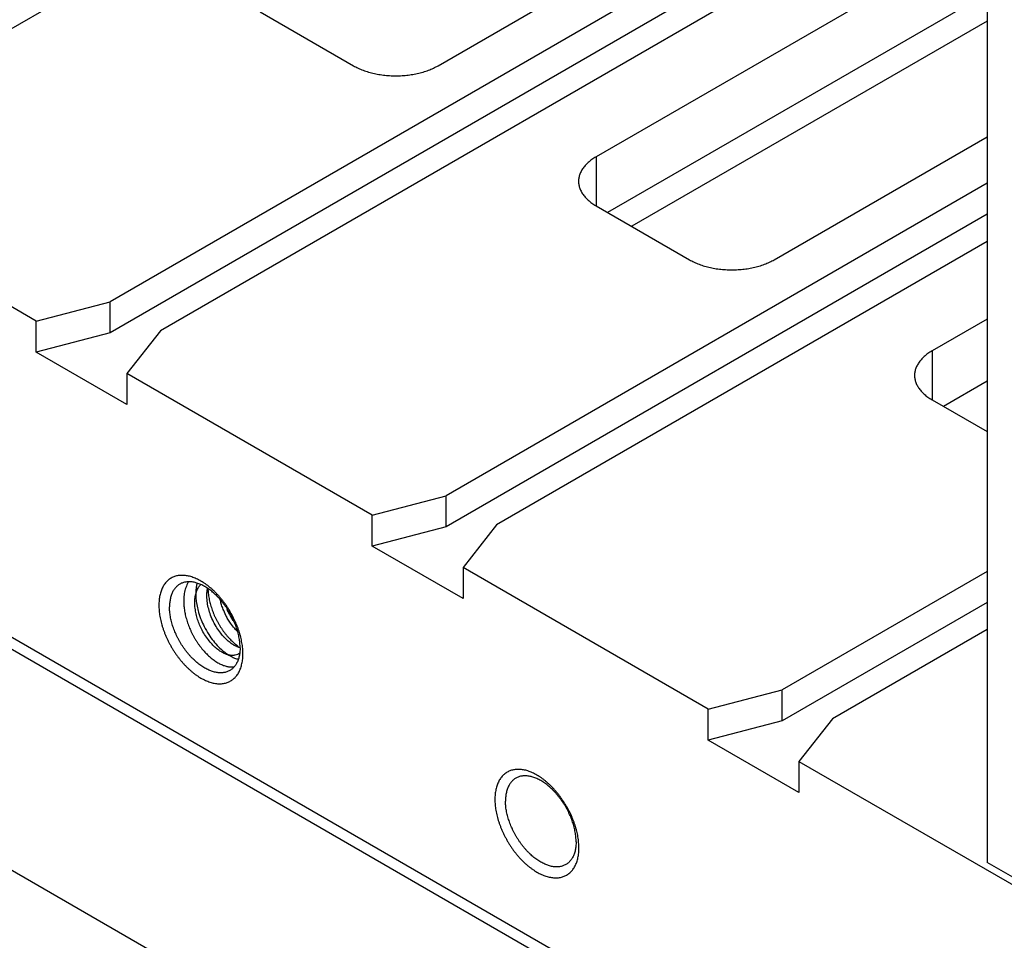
# Model space of a CAD drawing. Header units: inches. Extents: x 0 to 34, y 0 to 22.
# Tile 15 of 46: x 3.9 to 4.9, y 10.9 to 11.9. Entities that reach past the tile are written whole.
import ezdxf

# ---------------------------------------------------------------- set-up
doc = ezdxf.new("R2010")
doc.units = ezdxf.units.IN
doc.header["$LTSCALE"] = 1.87
doc.header["$MEASUREMENT"] = 0
doc.layers.get('0').update_dxf_attribs({"linetype": 'CONTINUOUS'})

msp = doc.modelspace()

# ---------------------------------------------------------------- linework, layer by layer
at = {"color": 7, "linetype": 'CONTINUOUS'}
for p, q in [((4.9043, 13.7635), (4.9043, 10.9867)), ((4.9043, 12.4565), (3.681, 11.7502)), ((4.9043, 12.1094), (3.9816, 11.5766)), ((4.9043, 12.0768), (3.9816, 11.544)), ((4.3266, 11.8249), (4.7679, 12.0796)), ((4.9043, 12.0482), (4.0346, 11.546)), ((4.9043, 11.9665), (4.4928, 11.7289)), ((4.9043, 11.9012), (4.5048, 11.6706)), ((4.1392, 11.8816), (4.2375, 11.8249)), ((4.9043, 11.8718), (4.5303, 11.6559)), ((5.0033, 10.5735), (2.7972, 11.8474)), ((2.8007, 11.8331), (4.9927, 10.5674)), ((4.6802, 11.6207), (4.9043, 11.7502)), ((3.9038, 11.5562), (3.6457, 11.7053)), ((4.9043, 11.7012), (4.3351, 11.3725)), ((4.4928, 11.6775), (4.5911, 11.6207)), ((4.9043, 11.6685), (4.3351, 11.3398)), ((4.9043, 11.6399), (4.3881, 11.3419)), ((3.9038, 11.5562), (3.9816, 11.5766)), ((3.9816, 11.544), (3.9816, 11.5766)), ((3.9038, 11.5236), (3.9038, 11.5562)), ((4.9043, 11.5583), (4.8463, 11.5248)), ((3.9816, 11.544), (3.9038, 11.5236)), ((4.0346, 11.546), (3.9992, 11.5011)), ((3.9992, 11.4685), (3.9038, 11.5236)), ((4.2573, 11.3521), (3.9992, 11.5011)), ((3.9992, 11.5011), (3.9992, 11.4685)), ((4.9043, 11.493), (4.8584, 11.4664)), ((4.8463, 11.4734), (4.9043, 11.4399)), ((4.6162, 10.5521), (3.0589, 11.4513)), ((4.2573, 11.3521), (4.3351, 11.3725)), ((4.3351, 11.3398), (4.3351, 11.3725)), ((4.2573, 11.3194), (4.2573, 11.3521)), ((4.3351, 11.3398), (4.2573, 11.3194)), ((4.3881, 11.3419), (4.3528, 11.297)), ((4.3528, 11.2643), (4.2573, 11.3194)), ((4.6109, 11.148), (4.3528, 11.297)), ((4.3528, 11.297), (4.3528, 11.2643)), ((4.9043, 11.2929), (4.6887, 11.1684)), ((4.9043, 11.2602), (4.6887, 11.1357)), ((4.9043, 11.2317), (4.7417, 11.1377)), ((4.6109, 11.148), (4.6887, 11.1684)), ((4.6887, 11.1357), (4.6887, 11.1684)), ((4.6109, 11.1153), (4.6109, 11.148)), ((4.7417, 11.1377), (4.7063, 11.0928)), ((4.6887, 11.1357), (4.6109, 11.1153)), ((4.7063, 11.0602), (4.6109, 11.1153)), ((4.7063, 11.0928), (5.0033, 10.9214)), ((4.7063, 11.0928), (4.7063, 11.0602)), ((5.0033, 10.9295), (4.9043, 10.9867))]:
    msp.add_line(p, q, dxfattribs=at)
at = {"color": 9, "linetype": 'CONTINUOUS'}
for p, q in [((4.4928, 11.7289), (4.4928, 11.6775)), ((4.8463, 11.5248), (4.8463, 11.4734))]:
    msp.add_line(p, q, dxfattribs=at)
at = {"color": 7, "linetype": 'CONTINUOUS'}
for points, knots in [([(4.2375, 11.8249), (4.2383, 11.8244), (4.2399, 11.8235), (4.2424, 11.8223), (4.2451, 11.8211), (4.2478, 11.8201), (4.2506, 11.8191), (4.2535, 11.8182), (4.2565, 11.8173), (4.2595, 11.8166), (4.2626, 11.816), (4.2658, 11.8154), (4.269, 11.815), (4.2722, 11.8147), (4.2755, 11.8144), (4.2788, 11.8143), (4.2821, 11.8142), (4.2854, 11.8143), (4.2887, 11.8144), (4.2919, 11.8147), (4.2952, 11.815), (4.2984, 11.8154), (4.3015, 11.816), (4.3046, 11.8166), (4.3077, 11.8173), (4.3107, 11.8182), (4.3136, 11.8191), (4.3164, 11.8201), (4.3191, 11.8211), (4.3217, 11.8223), (4.3242, 11.8235), (4.3258, 11.8244), (4.3266, 11.8249)], [0, 0, 0, 0, 0.029453, 0.059664, 0.090562, 0.122135, 0.154362, 0.187158, 0.220494, 0.254343, 0.288604, 0.323242, 0.358222, 0.393434, 0.42884, 0.4644, 0.5, 0.5356, 0.57116, 0.606566, 0.641778, 0.676758, 0.711396, 0.745657, 0.779506, 0.812842, 0.845638, 0.877865, 0.909438, 0.940336, 0.970547, 1, 1, 1, 1]), ([(4.4928, 11.7289), (4.492, 11.7285), (4.4905, 11.7276), (4.4884, 11.7261), (4.4864, 11.7246), (4.4845, 11.7231), (4.4828, 11.7214), (4.4812, 11.7198), (4.4798, 11.718), (4.4785, 11.7163), (4.4774, 11.7145), (4.4765, 11.7126), (4.4757, 11.7108), (4.4751, 11.7089), (4.4747, 11.707), (4.4744, 11.7051), (4.4743, 11.7038), (4.4743, 11.7032)], [0, 0, 0, 0, 0.080165, 0.158211, 0.234007, 0.307605, 0.379077, 0.448374, 0.515625, 0.580986, 0.644508, 0.706411, 0.766946, 0.826266, 0.884681, 0.942517, 1, 1, 1, 1]), ([(4.4743, 11.7032), (4.4743, 11.7026), (4.4744, 11.7013), (4.4747, 11.6994), (4.4751, 11.6975), (4.4757, 11.6956), (4.4765, 11.6938), (4.4774, 11.6919), (4.4785, 11.6901), (4.4798, 11.6884), (4.4812, 11.6867), (4.4828, 11.685), (4.4845, 11.6834), (4.4864, 11.6818), (4.4884, 11.6803), (4.4905, 11.6788), (4.492, 11.6779), (4.4928, 11.6775)], [0, 0, 0, 0, 0.057483, 0.115319, 0.173734, 0.233054, 0.293589, 0.355492, 0.419014, 0.484375, 0.551626, 0.620923, 0.692395, 0.765993, 0.841789, 0.919835, 1, 1, 1, 1]), ([(4.5911, 11.6207), (4.5919, 11.6203), (4.5935, 11.6194), (4.596, 11.6182), (4.5986, 11.617), (4.6013, 11.6159), (4.6041, 11.6149), (4.607, 11.614), (4.61, 11.6132), (4.6131, 11.6125), (4.6162, 11.6118), (4.6193, 11.6113), (4.6225, 11.6109), (4.6258, 11.6105), (4.629, 11.6103), (4.6323, 11.6101), (4.6356, 11.6101), (4.6389, 11.6101), (4.6422, 11.6103), (4.6455, 11.6105), (4.6487, 11.6109), (4.6519, 11.6113), (4.6551, 11.6118), (4.6582, 11.6125), (4.6612, 11.6132), (4.6642, 11.614), (4.6671, 11.6149), (4.6699, 11.6159), (4.6726, 11.617), (4.6753, 11.6182), (4.6778, 11.6194), (4.6794, 11.6203), (4.6802, 11.6207)], [0, 0, 0, 0, 0.029453, 0.059664, 0.090562, 0.122135, 0.154362, 0.187158, 0.220494, 0.254343, 0.288604, 0.323242, 0.358222, 0.393434, 0.42884, 0.4644, 0.5, 0.5356, 0.57116, 0.606566, 0.641778, 0.676758, 0.711396, 0.745657, 0.779506, 0.812842, 0.845638, 0.877865, 0.909438, 0.940336, 0.970547, 1, 1, 1, 1]), ([(4.8463, 11.5248), (4.8456, 11.5244), (4.8441, 11.5234), (4.8419, 11.522), (4.8399, 11.5205), (4.8381, 11.5189), (4.8363, 11.5173), (4.8348, 11.5156), (4.8333, 11.5139), (4.8321, 11.5121), (4.831, 11.5103), (4.83, 11.5085), (4.8293, 11.5067), (4.8286, 11.5048), (4.8282, 11.5029), (4.828, 11.501), (4.8279, 11.4997), (4.8279, 11.4991)], [0, 0, 0, 0, 0.080165, 0.158211, 0.234007, 0.307605, 0.379077, 0.448374, 0.515625, 0.580986, 0.644508, 0.706411, 0.766946, 0.826266, 0.884681, 0.942517, 1, 1, 1, 1]), ([(4.8279, 11.4991), (4.8279, 11.4984), (4.828, 11.4972), (4.8282, 11.4953), (4.8286, 11.4934), (4.8293, 11.4915), (4.83, 11.4896), (4.831, 11.4878), (4.8321, 11.486), (4.8333, 11.4842), (4.8348, 11.4825), (4.8363, 11.4809), (4.8381, 11.4792), (4.8399, 11.4777), (4.8419, 11.4761), (4.8441, 11.4747), (4.8456, 11.4738), (4.8463, 11.4734)], [0, 0, 0, 0, 0.057483, 0.115319, 0.173734, 0.233054, 0.293589, 0.355492, 0.419014, 0.484375, 0.551626, 0.620923, 0.692395, 0.765993, 0.841789, 0.919835, 1, 1, 1, 1]), ([(4.0722, 11.2852), (4.0715, 11.2855), (4.0699, 11.2862), (4.0675, 11.287), (4.0652, 11.2877), (4.0629, 11.2882), (4.0607, 11.2885), (4.0585, 11.2887), (4.0563, 11.2887), (4.0542, 11.2886), (4.0522, 11.2883), (4.0503, 11.2878), (4.0484, 11.2871), (4.0466, 11.2863), (4.0449, 11.2853), (4.0433, 11.2842), (4.0418, 11.2829), (4.0404, 11.2814), (4.0391, 11.2799), (4.0379, 11.2781), (4.0369, 11.2763), (4.0359, 11.2743), (4.0351, 11.2721), (4.0344, 11.2699), (4.0338, 11.2675), (4.0334, 11.2651), (4.0331, 11.2625), (4.0329, 11.2599), (4.0328, 11.2581), (4.0328, 11.2572)], [0, 0, 0, 0, 0.042587, 0.083904, 0.123977, 0.162783, 0.200427, 0.236973, 0.272468, 0.307077, 0.340917, 0.3741, 0.406849, 0.439318, 0.471664, 0.504133, 0.536881, 0.570064, 0.603902, 0.63851, 0.674003, 0.710548, 0.748189, 0.786993, 0.827064, 0.868379, 0.910963, 0.954863, 1, 1, 1, 1]), ([(4.085, 11.2773), (4.0847, 11.2775), (4.0837, 11.2783), (4.0818, 11.2796), (4.0794, 11.2813), (4.077, 11.2827), (4.0747, 11.284), (4.073, 11.2848), (4.0722, 11.2852)], [0, 0, 0, 0, 0.06832, 0.26419, 0.455588, 0.642037, 0.823506, 1, 1, 1, 1]), ([(4.0548, 11.2795), (4.0544, 11.2792), (4.0534, 11.2786), (4.0521, 11.2775), (4.0508, 11.2763), (4.0496, 11.275), (4.0486, 11.2735), (4.0476, 11.2719), (4.0468, 11.2702), (4.046, 11.2684), (4.0454, 11.2665), (4.0449, 11.2644), (4.0445, 11.2623), (4.0442, 11.2601), (4.044, 11.2578), (4.044, 11.2563), (4.044, 11.2555)], [0, 0, 0, 0, 0.061529, 0.123569, 0.186343, 0.250144, 0.315454, 0.382501, 0.451418, 0.522478, 0.595924, 0.671755, 0.749971, 0.830809, 0.914206, 1, 1, 1, 1]), ([(4.0613, 11.2817), (4.0608, 11.2816), (4.0596, 11.2814), (4.0579, 11.2809), (4.0569, 11.2805), (4.0564, 11.2803)], [0, 0, 0, 0, 0.338263, 0.671079, 1, 1, 1, 1]), ([(4.061, 11.2755), (4.0603, 11.2736), (4.0596, 11.2706), (4.0592, 11.2676), (4.0591, 11.2665)], [0, 0, 0, 0, 0.659983, 1, 1, 1, 1]), ([(4.064, 11.2819), (4.0639, 11.2818), (4.0628, 11.2799), (4.0618, 11.2778), (4.061, 11.2756), (4.061, 11.2755)], [0, 0, 0, 0, 0.069742, 0.917527, 1, 1, 1, 1]), ([(4.065, 11.282), (4.0644, 11.282), (4.0632, 11.2819), (4.0619, 11.2818), (4.0613, 11.2817)], [0, 0, 0, 0, 0.506563, 1, 1, 1, 1]), ([(4.0749, 11.2799), (4.0742, 11.2801), (4.0729, 11.2806), (4.0708, 11.2812), (4.0689, 11.2816), (4.0669, 11.2819), (4.0656, 11.2819), (4.065, 11.282)], [0, 0, 0, 0, 0.21285, 0.419211, 0.61908, 0.812457, 1, 1, 1, 1]), ([(4.073, 11.2805), (4.0728, 11.2799), (4.0725, 11.2784), (4.0721, 11.2762), (4.0718, 11.2739), (4.0717, 11.2723), (4.0717, 11.2715)], [0, 0, 0, 0, 0.224425, 0.475928, 0.734536, 1, 1, 1, 1]), ([(4.0723, 11.2713), (4.0724, 11.2715), (4.073, 11.2732), (4.0743, 11.2759), (4.076, 11.2782), (4.0768, 11.2791)], [0, 0, 0, 0, 0.050908, 0.600052, 1, 1, 1, 1]), ([(4.0804, 11.2773), (4.0799, 11.2775), (4.0788, 11.2782), (4.077, 11.279), (4.0756, 11.2796), (4.0749, 11.2799)], [0, 0, 0, 0, 0.258085, 0.634823, 1, 1, 1, 1]), ([(4.0873, 11.2727), (4.0866, 11.2732), (4.0853, 11.2742), (4.0832, 11.2756), (4.0816, 11.2766), (4.0806, 11.2772), (4.0804, 11.2773)], [0, 0, 0, 0, 0.30921, 0.611019, 0.904621, 1, 1, 1, 1]), ([(4.0834, 11.2693), (4.0834, 11.2706), (4.0836, 11.2725), (4.0839, 11.2744), (4.0841, 11.275)], [0, 0, 0, 0, 0.665207, 1, 1, 1, 1]), ([(4.0844, 11.2748), (4.0844, 11.2745), (4.0844, 11.2732), (4.0846, 11.2711), (4.0848, 11.2685), (4.0853, 11.2658), (4.0858, 11.263), (4.0864, 11.2603), (4.0871, 11.2575), (4.088, 11.2548), (4.0886, 11.253), (4.0889, 11.2521)], [0, 0, 0, 0, 0.046496, 0.158796, 0.273406, 0.390127, 0.509031, 0.629821, 0.752094, 0.875485, 1, 1, 1, 1]), ([(4.0998, 11.2622), (4.0991, 11.2631), (4.0977, 11.2648), (4.0956, 11.2673), (4.0934, 11.2696), (4.0912, 11.2719), (4.0889, 11.274), (4.0873, 11.2754), (4.0865, 11.276)], [0, 0, 0, 0, 0.172282, 0.342613, 0.510949, 0.676779, 0.83981, 1, 1, 1, 1]), ([(4.0972, 11.2634), (4.0966, 11.2641), (4.0953, 11.2654), (4.0934, 11.2674), (4.0914, 11.2693), (4.0894, 11.2711), (4.088, 11.2722), (4.0873, 11.2727)], [0, 0, 0, 0, 0.206667, 0.41033, 0.610853, 0.80757, 1, 1, 1, 1]), ([(4.0589, 11.2641), (4.0589, 11.2633), (4.0589, 11.2616), (4.0589, 11.259), (4.0591, 11.2564), (4.0594, 11.2538), (4.0598, 11.2511), (4.0603, 11.2484), (4.0609, 11.2456), (4.0614, 11.2438), (4.0617, 11.2429)], [0, 0, 0, 0, 0.11619, 0.23531, 0.357227, 0.481597, 0.608087, 0.736701, 0.867468, 1, 1, 1, 1]), ([(4.0706, 11.2593), (4.0706, 11.2599), (4.0706, 11.2624), (4.071, 11.2664), (4.0718, 11.2698), (4.0723, 11.2713)], [0, 0, 0, 0, 0.162412, 0.599125, 1, 1, 1, 1]), ([(4.0716, 11.2688), (4.0716, 11.2677), (4.0717, 11.2647), (4.0723, 11.2594), (4.0731, 11.2552), (4.0737, 11.253)], [0, 0, 0, 0, 0.194249, 0.57353, 1, 1, 1, 1]), ([(4.1017, 11.2233), (4.1004, 11.2248), (4.0976, 11.228), (4.0937, 11.2335), (4.0901, 11.2399), (4.0872, 11.2466), (4.0851, 11.2533), (4.0837, 11.26), (4.0833, 11.2653), (4.0833, 11.2684), (4.0834, 11.2693)], [0, 0, 0, 0, 0.115549, 0.249603, 0.398465, 0.54798, 0.683836, 0.815251, 0.95029, 1, 1, 1, 1]), ([(4.1008, 11.2589), (4.1003, 11.2597), (4.0991, 11.2612), (4.0978, 11.2626), (4.0972, 11.2634)], [0, 0, 0, 0, 0.502524, 1, 1, 1, 1]), ([(4.0992, 11.2564), (4.0989, 11.2572), (4.0982, 11.2594), (4.0977, 11.2617), (4.0973, 11.2632)], [0, 0, 0, 0, 0.340979, 1, 1, 1, 1]), ([(4.0328, 11.2572), (4.0328, 11.2563), (4.0329, 11.2544), (4.0331, 11.2515), (4.0334, 11.2486), (4.0338, 11.2456), (4.0344, 11.2426), (4.0351, 11.2395), (4.0359, 11.2365), (4.0369, 11.2334), (4.038, 11.2303), (4.0391, 11.2272), (4.0404, 11.2241), (4.0418, 11.2211), (4.0433, 11.2181), (4.0449, 11.2151), (4.0466, 11.2122), (4.0484, 11.2093), (4.0503, 11.2065), (4.0522, 11.2038), (4.0542, 11.2011), (4.0563, 11.1985), (4.0584, 11.1961), (4.0606, 11.1937), (4.0629, 11.1915), (4.0652, 11.1893), (4.0675, 11.1873), (4.0698, 11.1854), (4.0722, 11.1837), (4.0746, 11.1821), (4.077, 11.1806), (4.0794, 11.1793), (4.0818, 11.1782), (4.0841, 11.1772), (4.0865, 11.1763), (4.0888, 11.1757), (4.0911, 11.1751), (4.0933, 11.1748), (4.0955, 11.1746), (4.0977, 11.1746), (4.0998, 11.1748), (4.1018, 11.1751), (4.1038, 11.1756), (4.1056, 11.1762), (4.1074, 11.1771), (4.1091, 11.178), (4.1107, 11.1792), (4.1122, 11.1805), (4.1136, 11.1819), (4.1149, 11.1835), (4.1161, 11.1852), (4.1172, 11.1871), (4.1181, 11.1891), (4.1189, 11.1912), (4.1196, 11.1935), (4.12, 11.195), (4.1202, 11.1958)], [0, 0, 0, 0, 0.019025, 0.038556, 0.058543, 0.078982, 0.099852, 0.121091, 0.142696, 0.164627, 0.186818, 0.209263, 0.231912, 0.254695, 0.277609, 0.300591, 0.323576, 0.346558, 0.369471, 0.392255, 0.414904, 0.43735, 0.459541, 0.481473, 0.503078, 0.524318, 0.545189, 0.565629, 0.585616, 0.605148, 0.624174, 0.642692, 0.660703, 0.678174, 0.695124, 0.711563, 0.727483, 0.742926, 0.757919, 0.772481, 0.786679, 0.800562, 0.814175, 0.82761, 0.84093, 0.8542, 0.86752, 0.880955, 0.894567, 0.90845, 0.922647, 0.937208, 0.9522, 0.967642, 0.983561, 1, 1, 1, 1]), ([(4.1073, 11.1886), (4.1069, 11.1883), (4.1058, 11.1878), (4.1042, 11.1871), (4.1026, 11.1866), (4.1008, 11.1863), (4.099, 11.1861), (4.0972, 11.1861), (4.0953, 11.1862), (4.0933, 11.1865), (4.0913, 11.1869), (4.0893, 11.1875), (4.0873, 11.1882), (4.0852, 11.189), (4.0831, 11.19), (4.0811, 11.1912), (4.079, 11.1924), (4.0769, 11.1938), (4.0749, 11.1954), (4.0728, 11.197), (4.0708, 11.1988), (4.0688, 11.2006), (4.0669, 11.2026), (4.065, 11.2047), (4.0631, 11.2069), (4.0613, 11.2091), (4.0596, 11.2115), (4.0579, 11.2139), (4.0563, 11.2163), (4.0548, 11.2189), (4.0534, 11.2214), (4.0521, 11.2241), (4.0508, 11.2267), (4.0497, 11.2294), (4.0486, 11.232), (4.0476, 11.2347), (4.0468, 11.2374), (4.046, 11.2401), (4.0454, 11.2427), (4.0449, 11.2454), (4.0445, 11.248), (4.0442, 11.2505), (4.044, 11.253), (4.044, 11.2547), (4.044, 11.2555)], [0, 0, 0, 0, 0.016243, 0.032593, 0.049137, 0.065951, 0.083164, 0.100834, 0.118997, 0.137725, 0.157082, 0.177067, 0.197681, 0.218986, 0.240965, 0.263576, 0.28683, 0.310734, 0.335224, 0.360244, 0.385822, 0.411895, 0.438376, 0.465248, 0.492491, 0.520012, 0.547728, 0.575655, 0.603711, 0.631792, 0.659874, 0.687929, 0.715856, 0.743572, 0.771092, 0.798335, 0.825206, 0.851687, 0.877759, 0.903336, 0.928356, 0.952844, 0.976747, 1, 1, 1, 1]), ([(4.1008, 11.2069), (4.0995, 11.2076), (4.0967, 11.2092), (4.0927, 11.2123), (4.0886, 11.2163), (4.0846, 11.221), (4.0808, 11.2264), (4.0776, 11.2322), (4.075, 11.2379), (4.073, 11.2436), (4.0716, 11.2495), (4.0708, 11.2548), (4.0706, 11.258), (4.0706, 11.2593)], [0, 0, 0, 0, 0.068112, 0.152597, 0.243379, 0.339304, 0.447443, 0.558063, 0.652767, 0.746551, 0.845727, 0.941091, 1, 1, 1, 1]), ([(4.0737, 11.253), (4.0738, 11.2525), (4.0746, 11.2492), (4.0758, 11.2456), (4.0771, 11.2424), (4.0773, 11.242)], [0, 0, 0, 0, 0.126382, 0.86865, 1, 1, 1, 1]), ([(4.0889, 11.2521), (4.0893, 11.2511), (4.09, 11.2493), (4.0911, 11.2466), (4.0923, 11.2439), (4.0937, 11.2413), (4.0951, 11.2387), (4.0965, 11.2362), (4.0981, 11.2337), (4.0997, 11.2313), (4.1008, 11.2297), (4.1014, 11.229)], [0, 0, 0, 0, 0.111237, 0.223047, 0.335028, 0.446912, 0.558766, 0.670376, 0.781329, 0.891236, 1, 1, 1, 1]), ([(4.1042, 11.2449), (4.103, 11.2471), (4.1012, 11.2509), (4.0997, 11.2548), (4.0992, 11.2564)], [0, 0, 0, 0, 0.593319, 1, 1, 1, 1]), ([(4.1114, 11.2414), (4.111, 11.2422), (4.1101, 11.244), (4.1088, 11.2466), (4.1074, 11.2492), (4.1058, 11.2517), (4.1043, 11.2542), (4.1026, 11.2566), (4.1014, 11.2582), (4.1008, 11.2589)], [0, 0, 0, 0, 0.142597, 0.285851, 0.429237, 0.572623, 0.715878, 0.858477, 1, 1, 1, 1]), ([(4.1107, 11.2453), (4.1102, 11.2463), (4.1091, 11.2483), (4.1074, 11.2512), (4.1056, 11.2541), (4.1038, 11.2569), (4.1025, 11.2587), (4.1018, 11.2596)], [0, 0, 0, 0, 0.200461, 0.400946, 0.601408, 0.801268, 1, 1, 1, 1]), ([(4.1042, 11.2532), (4.1046, 11.2523), (4.1054, 11.2506), (4.1067, 11.248), (4.1077, 11.2463), (4.1082, 11.2454)], [0, 0, 0, 0, 0.333931, 0.667346, 1, 1, 1, 1]), ([(4.0617, 11.2429), (4.062, 11.242), (4.0625, 11.2401), (4.0635, 11.2374), (4.0645, 11.2346), (4.0656, 11.2319), (4.0669, 11.2293), (4.0682, 11.2266), (4.0696, 11.224), (4.0711, 11.2215), (4.0726, 11.219), (4.0742, 11.2166), (4.0759, 11.2143), (4.0776, 11.2121), (4.0794, 11.2099), (4.0812, 11.2079), (4.0831, 11.206), (4.085, 11.2041), (4.0869, 11.2024), (4.0889, 11.2008), (4.0908, 11.1993), (4.0928, 11.198), (4.0947, 11.1968), (4.0967, 11.1957), (4.0986, 11.1948), (4.1006, 11.194), (4.1025, 11.1934), (4.1043, 11.1929), (4.1062, 11.1926), (4.108, 11.1924), (4.1097, 11.1923), (4.1111, 11.1924), (4.1119, 11.1925), (4.1121, 11.1926)], [0, 0, 0, 0, 0.037776, 0.075827, 0.11418, 0.152779, 0.191483, 0.230153, 0.26873, 0.307244, 0.345581, 0.383601, 0.421175, 0.458289, 0.494892, 0.530887, 0.566235, 0.600838, 0.634677, 0.667673, 0.699787, 0.730981, 0.761212, 0.790487, 0.818757, 0.846047, 0.872346, 0.897698, 0.922143, 0.94572, 0.968519, 0.990614, 1, 1, 1, 1]), ([(4.0773, 11.242), (4.0782, 11.2395), (4.0806, 11.2342), (4.0849, 11.2267), (4.09, 11.2197), (4.0954, 11.2136), (4.0994, 11.2099), (4.1015, 11.2082), (4.1017, 11.2081)], [0, 0, 0, 0, 0.188179, 0.411756, 0.613452, 0.806953, 0.989014, 1, 1, 1, 1]), ([(4.1054, 11.2427), (4.105, 11.2434), (4.1046, 11.2441), (4.1042, 11.2449), (4.1042, 11.2449)], [0, 0, 0, 0, 0.954435, 1, 1, 1, 1]), ([(4.1082, 11.2454), (4.1086, 11.2446), (4.1096, 11.2429), (4.1107, 11.2413), (4.1112, 11.2405)], [0, 0, 0, 0, 0.501364, 1, 1, 1, 1]), ([(4.1136, 11.2392), (4.1131, 11.2402), (4.1122, 11.2423), (4.1112, 11.2443), (4.1107, 11.2453)], [0, 0, 0, 0, 0.498583, 1, 1, 1, 1]), ([(4.1154, 11.2306), (4.1151, 11.2315), (4.1146, 11.2333), (4.1136, 11.236), (4.1125, 11.2387), (4.1118, 11.2405), (4.1114, 11.2414)], [0, 0, 0, 0, 0.245734, 0.494871, 0.746538, 1, 1, 1, 1]), ([(4.1157, 11.2294), (4.1146, 11.2305), (4.1119, 11.2333), (4.109, 11.2371), (4.1072, 11.2399), (4.1067, 11.2406)], [0, 0, 0, 0, 0.3127, 0.818503, 1, 1, 1, 1]), ([(4.1161, 11.233), (4.1157, 11.2341), (4.1149, 11.2361), (4.114, 11.2382), (4.1136, 11.2392)], [0, 0, 0, 0, 0.497744, 1, 1, 1, 1]), ([(4.1173, 11.2227), (4.1171, 11.2236), (4.1168, 11.2253), (4.1162, 11.228), (4.1157, 11.2297), (4.1154, 11.2306)], [0, 0, 0, 0, 0.327368, 0.661071, 1, 1, 1, 1]), ([(4.1014, 11.229), (4.102, 11.2282), (4.1031, 11.2267), (4.1049, 11.2246), (4.1061, 11.2232), (4.1068, 11.2225)], [0, 0, 0, 0, 0.338271, 0.672, 1, 1, 1, 1]), ([(4.1049, 11.2202), (4.104, 11.2211), (4.1029, 11.2221), (4.1018, 11.2232), (4.1017, 11.2233)], [0, 0, 0, 0, 0.855009, 1, 1, 1, 1]), ([(4.1068, 11.2225), (4.1074, 11.2219), (4.1086, 11.2206), (4.1105, 11.2188), (4.1124, 11.2171), (4.1144, 11.2155), (4.1158, 11.2144), (4.1165, 11.2139), (4.1166, 11.2138)], [0, 0, 0, 0, 0.205054, 0.405959, 0.602621, 0.794441, 0.980848, 1, 1, 1, 1]), ([(4.1196, 11.2207), (4.1194, 11.2218), (4.1189, 11.2238), (4.1181, 11.2269), (4.1175, 11.2289), (4.1171, 11.2299)], [0, 0, 0, 0, 0.3279, 0.661429, 1, 1, 1, 1]), ([(4.1182, 11.2126), (4.1182, 11.2134), (4.1182, 11.2151), (4.118, 11.2176), (4.1177, 11.2201), (4.1174, 11.2218), (4.1173, 11.2227)], [0, 0, 0, 0, 0.240552, 0.487829, 0.74117, 1, 1, 1, 1]), ([(4.1211, 11.209), (4.1211, 11.2099), (4.121, 11.2118), (4.1206, 11.2148), (4.1202, 11.2177), (4.1198, 11.2197), (4.1196, 11.2207)], [0, 0, 0, 0, 0.241636, 0.488918, 0.741797, 1, 1, 1, 1]), ([(4.1148, 11.2137), (4.1136, 11.2142), (4.1107, 11.2157), (4.1081, 11.2176), (4.1066, 11.2188), (4.1066, 11.2188)], [0, 0, 0, 0, 0.412173, 0.987493, 1, 1, 1, 1]), ([(4.1182, 11.2124), (4.1173, 11.2127), (4.1161, 11.2131), (4.115, 11.2136), (4.1148, 11.2137)], [0, 0, 0, 0, 0.808392, 1, 1, 1, 1]), ([(4.1182, 11.2102), (4.1181, 11.2095), (4.118, 11.208), (4.1177, 11.2057), (4.1173, 11.2036), (4.1168, 11.2016), (4.1162, 11.1997), (4.1157, 11.1984), (4.1154, 11.1978)], [0, 0, 0, 0, 0.180205, 0.354881, 0.523891, 0.687748, 0.846451, 1, 1, 1, 1]), ([(4.104, 11.2055), (4.1031, 11.2059), (4.102, 11.2063), (4.101, 11.2068), (4.1008, 11.2069)], [0, 0, 0, 0, 0.833326, 1, 1, 1, 1]), ([(4.113, 11.2047), (4.1128, 11.2046), (4.1114, 11.2044), (4.1088, 11.2043), (4.1059, 11.2049), (4.1044, 11.2054), (4.104, 11.2055)], [0, 0, 0, 0, 0.05779, 0.462496, 0.872661, 1, 1, 1, 1]), ([(4.1063, 11.2049), (4.1066, 11.2047), (4.1085, 11.2035), (4.1119, 11.2018), (4.1151, 11.2008), (4.1164, 11.2004)], [0, 0, 0, 0, 0.091332, 0.62897, 1, 1, 1, 1]), ([(4.1179, 11.2069), (4.1172, 11.2064), (4.1156, 11.2054), (4.1139, 11.2049), (4.113, 11.2047)], [0, 0, 0, 0, 0.461741, 1, 1, 1, 1]), ([(4.1202, 11.1958), (4.1204, 11.1966), (4.1207, 11.1983), (4.121, 11.2008), (4.1211, 11.2025), (4.1211, 11.2034)], [0, 0, 0, 0, 0.323281, 0.656495, 1, 1, 1, 1]), ([(4.1154, 11.1978), (4.1151, 11.1972), (4.1146, 11.1961), (4.1136, 11.1945), (4.1126, 11.1931), (4.1114, 11.1917), (4.1101, 11.1905), (4.1092, 11.1898), (4.1088, 11.1895)], [0, 0, 0, 0, 0.176759, 0.348724, 0.516234, 0.679873, 0.840878, 1, 1, 1, 1]), ([(4.4258, 11.081), (4.425, 11.0814), (4.4235, 11.082), (4.4211, 11.0829), (4.4188, 11.0836), (4.4165, 11.0841), (4.4142, 11.0844), (4.412, 11.0846), (4.4099, 11.0846), (4.4078, 11.0844), (4.4058, 11.0841), (4.4038, 11.0836), (4.402, 11.083), (4.4002, 11.0822), (4.3985, 11.0812), (4.3969, 11.08), (4.3954, 11.0787), (4.394, 11.0773), (4.3927, 11.0757), (4.3915, 11.074), (4.3904, 11.0721), (4.3895, 11.0701), (4.3887, 11.068), (4.388, 11.0658), (4.3874, 11.0634), (4.3869, 11.061), (4.3866, 11.0584), (4.3864, 11.0558), (4.3864, 11.054), (4.3864, 11.0531)], [0, 0, 0, 0, 0.042587, 0.083904, 0.123977, 0.162783, 0.200427, 0.236973, 0.272468, 0.307077, 0.340917, 0.3741, 0.406849, 0.439318, 0.471664, 0.504133, 0.536881, 0.570064, 0.603902, 0.63851, 0.674003, 0.710548, 0.748189, 0.786993, 0.827064, 0.868379, 0.910963, 0.954863, 1, 1, 1, 1]), ([(4.4084, 11.0754), (4.4079, 11.0751), (4.407, 11.0745), (4.4056, 11.0734), (4.4043, 11.0722), (4.4032, 11.0709), (4.4021, 11.0694), (4.4012, 11.0678), (4.4003, 11.0661), (4.3996, 11.0643), (4.399, 11.0623), (4.3984, 11.0603), (4.398, 11.0582), (4.3977, 11.056), (4.3976, 11.0537), (4.3975, 11.0521), (4.3975, 11.0513)], [0, 0, 0, 0, 0.061529, 0.123569, 0.186343, 0.250144, 0.315454, 0.382501, 0.451418, 0.522478, 0.595924, 0.671755, 0.749971, 0.830809, 0.914206, 1, 1, 1, 1]), ([(4.4708, 11.0185), (4.4707, 11.0194), (4.4703, 11.0212), (4.4697, 11.0238), (4.469, 11.0265), (4.4681, 11.0292), (4.4672, 11.0319), (4.4661, 11.0346), (4.4649, 11.0372), (4.4637, 11.0399), (4.4623, 11.0425), (4.4609, 11.0451), (4.4594, 11.0476), (4.4578, 11.05), (4.4561, 11.0525), (4.4544, 11.0548), (4.4526, 11.057), (4.4508, 11.0592), (4.4489, 11.0613), (4.4469, 11.0633), (4.445, 11.0652), (4.4429, 11.0669), (4.4409, 11.0686), (4.4388, 11.0701), (4.4368, 11.0715), (4.4347, 11.0728), (4.4326, 11.0739), (4.4305, 11.0749), (4.4285, 11.0758), (4.4264, 11.0765), (4.4244, 11.077), (4.4224, 11.0775), (4.4205, 11.0777), (4.4186, 11.0778), (4.4167, 11.0778), (4.4149, 11.0776), (4.4132, 11.0773), (4.4115, 11.0768), (4.4099, 11.0762), (4.4089, 11.0756), (4.4084, 11.0754)], [0, 0, 0, 0, 0.028314, 0.057176, 0.08649, 0.116236, 0.146395, 0.17686, 0.207542, 0.238457, 0.269515, 0.300601, 0.331687, 0.362745, 0.39366, 0.424343, 0.454808, 0.484967, 0.514714, 0.544029, 0.572892, 0.601207, 0.628905, 0.656015, 0.682477, 0.708219, 0.73325, 0.757581, 0.781166, 0.803986, 0.82611, 0.847538, 0.86827, 0.888376, 0.907937, 0.926991, 0.945605, 0.963919, 0.982019, 1, 1, 1, 1]), ([(4.4707, 11.0258), (4.4703, 11.0268), (4.4696, 11.0289), (4.4684, 11.032), (4.4672, 11.0351), (4.4658, 11.0381), (4.4643, 11.0411), (4.4627, 11.0441), (4.461, 11.047), (4.4592, 11.0499), (4.4573, 11.0527), (4.4554, 11.0555), (4.4534, 11.0581), (4.4513, 11.0607), (4.4491, 11.0631), (4.447, 11.0655), (4.4447, 11.0677), (4.4424, 11.0699), (4.4401, 11.0719), (4.4377, 11.0738), (4.4354, 11.0755), (4.433, 11.0771), (4.4306, 11.0786), (4.4282, 11.0799), (4.4266, 11.0807), (4.4258, 11.081)], [0, 0, 0, 0, 0.044733, 0.089979, 0.135635, 0.181562, 0.227751, 0.274079, 0.320413, 0.366741, 0.41293, 0.458858, 0.504514, 0.549761, 0.594495, 0.638705, 0.682257, 0.725074, 0.767144, 0.808348, 0.84864, 0.888011, 0.926365, 0.963694, 1, 1, 1, 1]), ([(4.3864, 11.0531), (4.3864, 11.0521), (4.3864, 11.0502), (4.3866, 11.0474), (4.3869, 11.0444), (4.3874, 11.0415), (4.388, 11.0384), (4.3887, 11.0354), (4.3895, 11.0323), (4.3904, 11.0292), (4.3915, 11.0262), (4.3927, 11.0231), (4.394, 11.02), (4.3954, 11.017), (4.3969, 11.0139), (4.3985, 11.011), (4.4002, 11.008), (4.4019, 11.0052), (4.4038, 11.0023), (4.4057, 10.9996), (4.4078, 10.997), (4.4098, 10.9944), (4.412, 10.9919), (4.4142, 10.9896), (4.4164, 10.9873), (4.4187, 10.9852), (4.421, 10.9832), (4.4234, 10.9813), (4.4258, 10.9796), (4.4281, 10.978), (4.4305, 10.9765), (4.4329, 10.9752), (4.4353, 10.974), (4.4377, 10.973), (4.44, 10.9722), (4.4424, 10.9715), (4.4447, 10.971), (4.4469, 10.9707), (4.4491, 10.9705), (4.4513, 10.9705), (4.4533, 10.9706), (4.4554, 10.9709), (4.4573, 10.9714), (4.4592, 10.9721), (4.461, 10.9729), (4.4627, 10.9739), (4.4643, 10.975), (4.4658, 10.9763), (4.4672, 10.9778), (4.4685, 10.9794), (4.4696, 10.9811), (4.4707, 10.983), (4.4717, 10.985), (4.4725, 10.9871), (4.4732, 10.9893), (4.4736, 10.9909), (4.4737, 10.9916)], [0, 0, 0, 0, 0.019025, 0.038556, 0.058543, 0.078982, 0.099852, 0.121091, 0.142696, 0.164627, 0.186818, 0.209263, 0.231912, 0.254695, 0.277609, 0.300591, 0.323576, 0.346558, 0.369471, 0.392255, 0.414904, 0.43735, 0.459541, 0.481473, 0.503078, 0.524318, 0.545189, 0.565629, 0.585616, 0.605148, 0.624174, 0.642692, 0.660703, 0.678174, 0.695124, 0.711563, 0.727483, 0.742926, 0.757919, 0.772481, 0.786679, 0.800562, 0.814175, 0.82761, 0.84093, 0.8542, 0.86752, 0.880955, 0.894567, 0.90845, 0.922647, 0.937208, 0.9522, 0.967642, 0.983561, 1, 1, 1, 1]), ([(4.4609, 10.9844), (4.4604, 10.9841), (4.4594, 10.9836), (4.4578, 10.983), (4.4561, 10.9825), (4.4544, 10.9822), (4.4526, 10.982), (4.4507, 10.9819), (4.4488, 10.9821), (4.4469, 10.9823), (4.4449, 10.9828), (4.4429, 10.9833), (4.4408, 10.984), (4.4388, 10.9849), (4.4367, 10.9859), (4.4346, 10.987), (4.4325, 10.9883), (4.4305, 10.9897), (4.4284, 10.9912), (4.4264, 10.9929), (4.4243, 10.9946), (4.4224, 10.9965), (4.4204, 10.9985), (4.4185, 11.0006), (4.4167, 11.0027), (4.4149, 11.005), (4.4132, 11.0073), (4.4115, 11.0097), (4.4099, 11.0122), (4.4084, 11.0147), (4.407, 11.0173), (4.4056, 11.0199), (4.4044, 11.0226), (4.4032, 11.0252), (4.4021, 11.0279), (4.4012, 11.0306), (4.4003, 11.0333), (4.3996, 11.0359), (4.399, 11.0386), (4.3984, 11.0412), (4.398, 11.0438), (4.3977, 11.0464), (4.3976, 11.0489), (4.3975, 11.0505), (4.3975, 11.0513)], [0, 0, 0, 0, 0.016243, 0.032593, 0.049137, 0.065951, 0.083164, 0.100834, 0.118997, 0.137725, 0.157082, 0.177067, 0.197681, 0.218986, 0.240965, 0.263576, 0.28683, 0.310734, 0.335224, 0.360244, 0.385822, 0.411895, 0.438376, 0.465248, 0.492491, 0.520012, 0.547728, 0.575655, 0.603711, 0.631792, 0.659874, 0.687929, 0.715856, 0.743572, 0.771092, 0.798335, 0.825206, 0.851687, 0.877759, 0.903336, 0.928356, 0.952844, 0.976747, 1, 1, 1, 1]), ([(4.4732, 11.0166), (4.4729, 11.0176), (4.4725, 11.0197), (4.4716, 11.0227), (4.471, 11.0248), (4.4707, 11.0258)], [0, 0, 0, 0, 0.3279, 0.661429, 1, 1, 1, 1]), ([(4.4718, 11.0085), (4.4718, 11.0093), (4.4717, 11.0109), (4.4716, 11.0134), (4.4713, 11.016), (4.471, 11.0177), (4.4708, 11.0185)], [0, 0, 0, 0, 0.240552, 0.487829, 0.74117, 1, 1, 1, 1]), ([(4.4748, 11.002), (4.4748, 11.003), (4.4747, 11.0048), (4.4745, 11.0077), (4.4742, 11.0106), (4.4737, 11.0136), (4.4734, 11.0156), (4.4732, 11.0166)], [0, 0, 0, 0, 0.190536, 0.386132, 0.586297, 0.790994, 1, 1, 1, 1]), ([(4.4718, 11.0085), (4.4718, 11.0077), (4.4717, 11.0061), (4.4716, 11.0038), (4.4713, 11.0016), (4.4709, 10.9995), (4.4704, 10.9974), (4.4697, 10.9955), (4.4692, 10.9943), (4.4689, 10.9937)], [0, 0, 0, 0, 0.156393, 0.308415, 0.455773, 0.598351, 0.736582, 0.870465, 1, 1, 1, 1]), ([(4.4689, 10.9937), (4.4687, 10.9931), (4.4681, 10.992), (4.4672, 10.9904), (4.4661, 10.9889), (4.465, 10.9876), (4.4637, 10.9864), (4.4628, 10.9857), (4.4623, 10.9853)], [0, 0, 0, 0, 0.176759, 0.348724, 0.516234, 0.679873, 0.840878, 1, 1, 1, 1]), ([(4.4737, 10.9916), (4.4739, 10.9925), (4.4742, 10.9941), (4.4745, 10.9967), (4.4747, 10.9984), (4.4747, 10.9993)], [0, 0, 0, 0, 0.323281, 0.656495, 1, 1, 1, 1])]:
    msp.add_open_spline(points, degree=3, knots=knots, dxfattribs=at)
for points in [[(4.0564, 11.2803), (4.0558, 11.28), (4.0553, 11.2798), (4.0548, 11.2795)], [(4.0865, 11.276), (4.086, 11.2764), (4.0855, 11.2769), (4.085, 11.2773)], [(4.0591, 11.2665), (4.059, 11.2657), (4.059, 11.2649), (4.0589, 11.2641)], [(4.0717, 11.2715), (4.0716, 11.2706), (4.0716, 11.2697), (4.0716, 11.2688)], [(4.1018, 11.2596), (4.1012, 11.2605), (4.1005, 11.2614), (4.0998, 11.2622)], [(4.1067, 11.2406), (4.1063, 11.2413), (4.1059, 11.242), (4.1054, 11.2427)], [(4.1171, 11.2299), (4.1168, 11.231), (4.1164, 11.232), (4.1161, 11.233)], [(4.1066, 11.2188), (4.106, 11.2193), (4.1055, 11.2197), (4.1049, 11.2202)], [(4.1182, 11.2126), (4.1182, 11.2118), (4.1182, 11.211), (4.1182, 11.2102)], [(4.1017, 11.2081), (4.1031, 11.207), (4.1047, 11.2059), (4.1063, 11.2049)], [(4.1212, 11.2062), (4.1212, 11.2071), (4.1212, 11.208), (4.1211, 11.209)], [(4.1211, 11.2034), (4.1212, 11.2043), (4.1212, 11.2052), (4.1212, 11.2062)], [(4.1088, 11.1895), (4.1083, 11.1892), (4.1078, 11.1888), (4.1073, 11.1886)], [(4.4747, 10.9993), (4.4747, 11.0002), (4.4748, 11.0011), (4.4748, 11.002)], [(4.4623, 10.9853), (4.4619, 10.985), (4.4614, 10.9847), (4.4609, 10.9844)]]:
    msp.add_open_spline(points, degree=3, dxfattribs=at)

doc.saveas('drawing.dxf')
